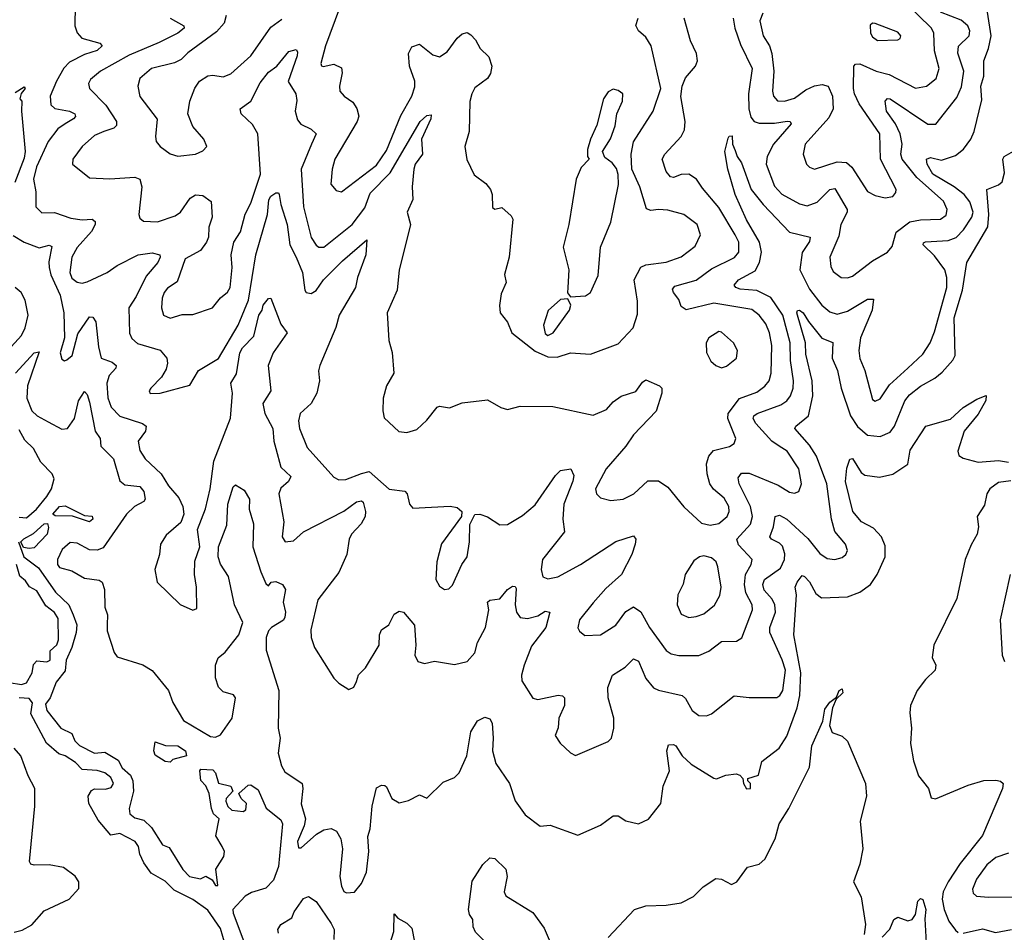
# Model space of a CAD drawing. Extents: x 1268547 to 1425625, y 515768 to 616754.
# Tile 248 of 256: x 1375047 to 1378958, y 532954 to 536579. Entities that reach past the tile are written whole.
import ezdxf

# ---------------------------------------------------------------- set-up
doc = ezdxf.new("R2010")
doc.units = 0

msp = doc.modelspace()

# ---------------------------------------------------------------- linework, layer by layer
at = {"layer": '0CON10XD'}
for points in [[(1377999.4, 536605), (1377987.7, 536575), (1378001.1, 536515), (1378025.2, 536475.2), (1378034.7, 536445), (1378043.2, 536375), (1378038, 536295), (1378041.8, 536275), (1378057.1, 536257.1), (1378085, 536254.7), (1378125, 536267.8), (1378169.7, 536300.3), (1378205, 536316.6), (1378235, 536322), (1378258.1, 536315), (1378275.4, 536275), (1378278.8, 536225), (1378261.4, 536188.6), (1378167.3, 536085), (1378159.5, 536045), (1378172.9, 536005), (1378185, 535992.9), (1378205, 535985.6), (1378295, 536014.8), (1378331.1, 536011.1), (1378353.2, 535993.2), (1378415, 535897.1), (1378445, 535880), (1378485, 535871.5), (1378515, 535877.1), (1378528, 535892), (1378528.9, 535905), (1378466.8, 536025), (1378464, 536125), (1378381.8, 536245), (1378363.8, 536285), (1378358.9, 536305), (1378361.2, 536395), (1378367.1, 536402.9), (1378385, 536403.1), (1378449.4, 536375), (1378501.6, 536361.6), (1378605, 536306.8), (1378650, 536315), (1378687.7, 536345), (1378699.2, 536385), (1378680.8, 536455), (1378678, 536525), (1378669.1, 536545), (1378565, 536647.4)], [(1375267.1, 536635), (1375266, 536555), (1375275, 536527.1), (1375294.4, 536505), (1375366.3, 536486.3), (1375374.5, 536475), (1375355, 536456.6), (1375305, 536440.2), (1375245, 536410.4), (1375223.3, 536386.6), (1375193.6, 536335), (1375168.8, 536275), (1375171.4, 536241.4), (1375186.7, 536226.7), (1375245, 536216.2), (1375266.7, 536205), (1375268.5, 536195), (1375260.9, 536185), (1375227.3, 536165), (1375198.4, 536145), (1375160.3, 536095), (1375114.7, 535994.7), (1375102.4, 535945), (1375110.8, 535895), (1375111.5, 535835), (1375135, 535811.9), (1375185, 535813.7), (1375250.1, 535790.1), (1375295, 535783.4), (1375335, 535786.2), (1375347, 535777), (1375347.1, 535765), (1375332.3, 535737.7), (1375275, 535674.6), (1375253.9, 535635), (1375246.3, 535575), (1375255, 535552.7), (1375275, 535536.9), (1375295, 535532.7), (1375315, 535537.5), (1375395.2, 535574.8), (1375435, 535602.9), (1375517.5, 535645), (1375573.1, 535653.1), (1375603.8, 535645), (1375605.6, 535635), (1375596.2, 535615), (1375549.6, 535560.4), (1375510.5, 535479.5), (1375480.9, 535435), (1375483.4, 535333.4), (1375492.4, 535312.4), (1375515, 535292.3), (1375605, 535266.2), (1375631.5, 535235), (1375634.5, 535215), (1375628.9, 535191.1), (1375610.8, 535159.2), (1375568, 535115), (1375562, 535105), (1375565, 535094.3), (1375605.8, 535095.8), (1375722.9, 535127.1), (1375757.5, 535185), (1375837.5, 535232.5), (1375915.7, 535365), (1375956.5, 535465), (1375985.5, 535645), (1376031.1, 535805), (1376036.8, 535863.2), (1376045, 535877.5), (1376065, 535890.8), (1376075, 535890.8), (1376077.9, 535885), (1376084.3, 535845), (1376109.8, 535765), (1376120.7, 535685), (1376145.2, 535635.2)], [(1376145.2, 535635.2), (1376171.1, 535575), (1376180, 535505), (1376185.8, 535495), (1376205, 535491.8), (1376225, 535502.9), (1376254, 535546), (1376329.2, 535620.8), (1376425.6, 535705), (1376422.8, 535645), (1376389.4, 535555), (1376380.8, 535515), (1376316.8, 535405), (1376303.1, 535356.9), (1376239.4, 535205), (1376234.1, 535184.1), (1376238, 535145), (1376228.2, 535095), (1376204.5, 535055), (1376161.5, 535015), (1376154.2, 534985), (1376158.2, 534955), (1376189.4, 534879.4), (1376295, 534761.4), (1376315, 534751.5), (1376342.7, 534752.7), (1376405, 534776.7), (1376435, 534784.6), (1376515, 534714.1), (1376576.8, 534706.8), (1376586.5, 534695), (1376595.7, 534655), (1376608.3, 534638.3), (1376756.6, 534646.6), (1376785, 534640.8), (1376803.8, 534625), (1376802.5, 534605), (1376723.1, 534496.9), (1376704.1, 534425), (1376700.8, 534355), (1376715, 534328.9), (1376735, 534315.6), (1376751.5, 534318.5), (1376766.7, 534333.3), (1376803.5, 534415), (1376825, 534445.7), (1376834.6, 534505), (1376836, 534574), (1376855, 534614), (1376875, 534614.4), (1376905, 534604.3), (1376955, 534572.9), (1376985, 534574.2), (1377045, 534609.4), (1377095, 534652.1), (1377175, 534768.1), (1377195, 534787.8), (1377236.2, 534795), (1377247.9, 534767.9), (1377244.6, 534745.4), (1377208.4, 534655), (1377205.3, 534595), (1377211.5, 534545), (1377124.2, 534435), (1377119.3, 534395), (1377125, 534366), (1377145, 534357.3), (1377184.6, 534365.4), (1377275.6, 534415), (1377415, 534506.2), (1377485, 534529.2), (1377494.2, 534515), (1377491.9, 534495), (1377478.5, 534455), (1377438, 534375), (1377375, 534319.3), (1377325, 534263.1), (1377271.1, 534195), (1377263.9, 534163.9), (1377270.5, 534150.5), (1377292.5, 534132.5), (1377355, 534135.4), (1377415, 534174.5), (1377455, 534228.2), (1377485, 534246.5), (1377515, 534227.5), (1377549.7, 534165), (1377615, 534073.6), (1377635, 534059.6), (1377665, 534053.9), (1377745, 534053.6), (1377785, 534070.9), (1377835, 534109.1), (1377895, 534110), (1377916.3, 534123.7), (1377958.6, 534235), (1377956.7, 534255), (1377932.3, 534302.3), (1377925.8, 534335), (1377930.6, 534375), (1377953.3, 534415), (1377956.6, 534435), (1377902.5, 534492.5), (1377896.4, 534515), (1377950.3, 534575), (1377958.1, 534605), (1377950.2, 534645), (1377905.2, 534735), (1377901.1, 534758.9), (1377915, 534778), (1377945, 534778.1), (1378059.9, 534729.9), (1378105, 534701.8), (1378125, 534697.8), (1378142, 534705), (1378153.1, 534735), (1378142.4, 534795), (1378095.3, 534865), (1378063.6, 534885), (1378035.2, 534905), (1377971.1, 534975), (1377960.9, 534995), (1377964.1, 535005.9), (1377976.9, 535015), (1378071.2, 535048.8), (1378094.8, 535065.2), (1378109.5, 535085), (1378119.1, 535115), (1378120.4, 535145), (1378108.7, 535225), (1378108, 535295), (1378078.1, 535405), (1378030.7, 535475), (1377975, 535503.3), (1377909.2, 535509.2), (1377892.2, 535515), (1377885.5, 535525), (1377902.5, 535545), (1377968.2, 535581.8), (1377985.8, 535615), (1377994.5, 535655), (1377985.6, 535695), (1377935, 535783.6), (1377889.1, 535885), (1377859.8, 535985), (1377848.5, 536055), (1377861.1, 536108.9), (1377865, 536116.7), (1377877, 536117), (1377879.2, 536085), (1377889.7, 536059.7), (1377897.1, 536035), (1377915, 536010), (1377952.4, 535905), (1378000.3, 535845), (1378104.8, 535734.8), (1378187.8, 535715), (1378185, 535697.5), (1378155.6, 535654.4), (1378145.9, 535585), (1378185, 535508.5), (1378233.3, 535445), (1378265, 535418.2), (1378295, 535409.1), (1378335, 535420.6), (1378415, 535468.2), (1378438.5, 535468.5), (1378433.8, 535425), (1378386.8, 535315), (1378380.9, 535265), (1378385, 535233.8), (1378404.6, 535185), (1378435, 535070), (1378445, 535063.1), (1378465, 535072.9), (1378501.9, 535128.1), (1378574.6, 535195), (1378635, 535250.4), (1378664.3, 535295.7), (1378681.5, 535338.5), (1378729.8, 535515), (1378730.2, 535555), (1378722.3, 535585), (1378680.9, 535640.9), (1378636.4, 535685), (1378637.5, 535692.5), (1378645, 535697.2), (1378735, 535701.6), (1378766.7, 535713.3), (1378795.9, 535744.1), (1378829.2, 535795), (1378835.2, 535815), (1378820.9, 535855), (1378798.4, 535885), (1378759.7, 535915), (1378674.8, 535965), (1378652.2, 536005), (1378648.9, 536025), (1378665, 536030.9), (1378708.8, 536021.2), (1378765, 536039.6), (1378796.8, 536065), (1378825.2, 536104.8), (1378838.1, 536135), (1378869, 536261), (1378865.6, 536315), (1378876.7, 536355), (1378876.5, 536415), (1378895.5, 536464.5), (1378906.3, 536515), (1378891.2, 536608.8)], [(1376317.7, 536625), (1376261.4, 536475), (1376243.3, 536405), (1376245.6, 536395.6), (1376253.4, 536393.4), (1376295, 536401.8), (1376325, 536388.1), (1376328, 536368), (1376317.3, 536315), (1376319.6, 536295), (1376336.5, 536275), (1376371, 536251), (1376386.6, 536226.6), (1376394.2, 536195.8), (1376388.2, 536175), (1376299.2, 536025), (1376289.1, 535985), (1376283.5, 535925), (1376305, 535900), (1376325, 535895.7), (1376465, 536000.9), (1376505, 536059.5), (1376561.2, 536198.8), (1376605.3, 536275), (1376617.4, 536312.6), (1376616.6, 536335), (1376595.3, 536395), (1376591.8, 536445), (1376605, 536470.9), (1376635, 536481.5), (1376688.8, 536438.8), (1376715, 536431.8), (1376745, 536451.5), (1376785, 536505.5), (1376805, 536522.9), (1376825, 536527.5), (1376838.8, 536518.8), (1376858.3, 536498.3), (1376876, 536465), (1376910.9, 536430.9), (1376922.3, 536395), (1376918, 536365), (1376906.2, 536345), (1376855, 536308.1), (1376842.7, 536285), (1376835.7, 536254.3), (1376832.5, 536135), (1376815.6, 536075), (1376823.7, 536023.7), (1376852.6, 535962.6), (1376898.3, 535928.3), (1376917.5, 535905), (1376924.4, 535885), (1376925, 535832.5), (1376935, 535826.7), (1376962.5, 535832.5), (1376999.3, 535799.3), (1377006.1, 535786.1), (1376991.4, 535635), (1376972.7, 535567.3), (1376979.4, 535535), (1376959.7, 535490.3), (1376953.1, 535443.1), (1376956.1, 535415), (1376985, 535377.1), (1377001.9, 535335), (1377095, 535262), (1377145, 535240.4), (1377181.7, 535238.3), (1377235, 535255.8), (1377315, 535250), (1377425, 535291.1), (1377484.7, 535355.3), (1377501.3, 535408.7), (1377500.9, 535460.9), (1377488.2, 535545), (1377515, 535596.4), (1377534.7, 535605.3), (1377615, 535615.9), (1377675, 535637.5), (1377730.6, 535679.4), (1377751.2, 535725), (1377737.9, 535765), (1377685.7, 535805), (1377621.7, 535821.7), (1377585, 535825.3), (1377555, 535820.7), (1377537.6, 535827.6), (1377511, 535915), (1377479.5, 535985), (1377475.7, 536045), (1377485.6, 536094.4), (1377563.6, 536215), (1377594, 536305), (1377555.4, 536475.4), (1377535, 536510), (1377504.7, 536534.7), (1377494.5, 536555.5), (1377503.5, 536585)], [(1377881.4, 536585), (1377887.8, 536545), (1377910.7, 536480.7), (1377957, 536385), (1377942.7, 536285), (1377943.2, 536225), (1377951.9, 536191.9), (1377964.8, 536174.8), (1377985, 536167.6), (1378045, 536167.6), (1378096.1, 536176.1), (1378107.5, 536175), (1378112.3, 536165), (1378041.2, 536085), (1378015.8, 536035), (1378012.6, 536005), (1378045, 535917.5), (1378075, 535885.8), (1378145, 535848), (1378175, 535840), (1378215, 535854.7), (1378265, 535904), (1378285, 535908.5), (1378333.8, 535825), (1378334.7, 535815), (1378309.2, 535765), (1378301.4, 535718.6), (1378265.3, 535635), (1378268.9, 535598.9), (1378278.7, 535578.7), (1378310, 535555), (1378335, 535553.1), (1378355, 535559.6), (1378435, 535621.5), (1378494.1, 535655.9), (1378512.5, 535677.5), (1378529.2, 535735), (1378583.6, 535776.4), (1378625, 535784.3), (1378705, 535786), (1378727.1, 535802.9), (1378731.6, 535825), (1378717.5, 535857.5), (1378611.5, 535951.5), (1378552.3, 536025), (1378547, 536045), (1378553, 536085), (1378545.2, 536125), (1378525.6, 536165.6), (1378491, 536215), (1378484.6, 536255), (1378494, 536266), (1378505, 536264.5), (1378655, 536164.5), (1378685.8, 536164.2), (1378769.7, 536270.3), (1378787.8, 536312.2), (1378797.8, 536375), (1378773.5, 536446.5), (1378776.7, 536473.3), (1378818.7, 536515), (1378821.6, 536535), (1378813.9, 536555), (1378787.5, 536577.5), (1378705, 536609.5)], [(1375644.6, 536584.6), (1375699.6, 536555), (1375700.8, 536545), (1375675, 536525.3), (1375601.9, 536488.1), (1375481.9, 536438.1), (1375368.9, 536375), (1375328.8, 536341.2), (1375320, 536325), (1375324.5, 536305), (1375389.1, 536239.1), (1375431.5, 536175), (1375431.5, 536158.5), (1375421.9, 536148.1), (1375381.2, 536135), (1375345, 536118.8), (1375295.7, 536075), (1375258, 536025), (1375256.7, 536005), (1375325, 535950.6), (1375405, 535946.2), (1375505, 535953.2), (1375525, 535945.5), (1375532.7, 535915), (1375521.1, 535805), (1375525, 535791.2), (1375538.5, 535778.5), (1375595, 535776.2), (1375665, 535800), (1375686.2, 535815), (1375725, 535870.5), (1375745, 535883.5), (1375775, 535881.2), (1375807.3, 535857.3), (1375812.3, 535795), (1375798.9, 535755), (1375796.9, 535715), (1375789.6, 535695), (1375765, 535662.2), (1375705, 535629.2), (1375672.5, 535537.5), (1375635, 535512.1), (1375621.6, 535495), (1375613.3, 535473.3), (1375610.4, 535435), (1375618, 535405), (1375645, 535393.3), (1375692.7, 535407.3), (1375735, 535407.5), (1375812.9, 535435), (1375845, 535474.4), (1375873.2, 535496.8), (1375883.3, 535515), (1375891.8, 535595), (1375887.5, 535645), (1375897.6, 535695), (1375923.9, 535736.1), (1375943, 535807), (1375965, 535850), (1376003.7, 535965), (1375993.7, 536125), (1375972.3, 536162.3), (1375926.5, 536205), (1375923.1, 536225), (1375966.1, 536255), (1376002, 536328), (1376035, 536370), (1376068.5, 536395), (1376117, 536453), (1376145, 536461.1), (1376151.2, 536451.2), (1376149.5, 536435), (1376113.7, 536333.7), (1376144.6, 536284.6), (1376148.3, 536258.3), (1376142.2, 536215), (1376151.2, 536181.2), (1376164.4, 536164.4), (1376205, 536144.5), (1376224.4, 536125), (1376205.9, 536084.1), (1376165.8, 535985), (1376174.2, 535835), (1376205, 535714.4), (1376225, 535683.6), (1376236, 535676), (1376255, 535675.4), (1376367.8, 535765), (1376417.9, 535832.1), (1376440.1, 535889.9), (1376519.5, 535970.5), (1376638.7, 536175), (1376665, 536198.5), (1376681.2, 536201.2), (1376681.1, 536185), (1376643.8, 536105), (1376647.8, 536045), (1376618.8, 536005), (1376612.7, 535985), (1376606.2, 535915), (1376608.9, 535865), (1376586.7, 535815), (1376600, 535765), (1376582.7, 535695), (1376554.4, 535585), (1376547.1, 535505), (1376507.3, 535415), (1376513.3, 535305), (1376527, 535257), (1376532.9, 535175), (1376504.3, 535125), (1376490.6, 535075), (1376489.2, 535025), (1376495, 534997.5), (1376552.7, 534942.7), (1376585, 534939.2), (1376625, 534951.4), (1376665, 534988.6), (1376705, 535040), (1376715, 535044.2), (1376755, 535037.5), (1376805, 535057.5), (1376905, 535069.1), (1376958.7, 535038.7), (1376985, 535030.6), (1377035.8, 535044.2), (1377165, 535042.2), (1377325, 535008.5), (1377378.8, 535031.2), (1377405, 535060.7), (1377436.8, 535083.2), (1377495, 535102.5), (1377521.4, 535138.6), (1377535, 535147.8), (1377588.8, 535125), (1377597.5, 535115), (1377598.5, 535095), (1377575.7, 535024.3), (1377485, 534930), (1377454.7, 534885), (1377377, 534795), (1377334.7, 534715), (1377338.9, 534695), (1377355, 534680), (1377395, 534669.5), (1377445, 534674.5), (1377486.7, 534695), (1377542.9, 534747.1), (1377585, 534747.5), (1377621.5, 534721.5), (1377685, 534644), (1377755, 534578.8), (1377790.6, 534570.6), (1377825, 534577.3), (1377858.2, 534605), (1377865.8, 534625), (1377864.7, 534645), (1377845, 534678.8), (1377803.9, 534713.9), (1377788.9, 534735), (1377778.2, 534775), (1377775.7, 534815), (1377785.3, 534845), (1377802.9, 534867.1), (1377866.3, 534883.7), (1377885.7, 534895), (1377892.5, 534915), (1377860.5, 534995), (1377861.9, 535015), (1377906.2, 535073.8), (1377975, 535098.8), (1378007, 535123), (1378024.7, 535145), (1378031.9, 535175), (1378034.8, 535285), (1378025.2, 535335), (1378010.6, 535370.6), (1377985, 535405.4), (1377955, 535428.4), (1377805, 535452.9), (1377695, 535426.7), (1377675, 535440), (1377665, 535467.5), (1377643.8, 535495), (1377640.8, 535509.2), (1377649.4, 535520.6), (1377735, 535543.7), (1377795, 535588.9), (1377886.1, 535633.9), (1377903.8, 535655), (1377904.1, 535695), (1377889.2, 535725), (1377825, 535833.6), (1377759.5, 535909.5), (1377735.3, 535945.3), (1377705.3, 535965.3), (1377675, 535963.9), (1377645, 535951.5), (1377632.5, 535955), (1377615.9, 535975.9), (1377600, 536025), (1377610.5, 536045), (1377674.5, 536115), (1377688, 536142), (1377691.3, 536175), (1377674.1, 536274.1), (1377679.1, 536315), (1377692, 536348), (1377731.8, 536395), (1377740.3, 536415), (1377735.8, 536445), (1377712, 536495), (1377686.1, 536585)], [(1375867.8, 536595), (1375859.5, 536565), (1375829.3, 536530.7), (1375715, 536447.3), (1375688.8, 536421.2), (1375662.1, 536407.9), (1375570.8, 536385), (1375524.6, 536345), (1375516.9, 536315), (1375525, 536274), (1375593.6, 536183.6), (1375586.4, 536115), (1375589.5, 536095), (1375605, 536075.7), (1375645, 536045.7), (1375675, 536036.9), (1375745.4, 536044.6), (1375775, 536058), (1375791.2, 536075), (1375778.1, 536105), (1375734.6, 536154.6), (1375715.6, 536205), (1375723.3, 536255), (1375743.3, 536306.7), (1375761.9, 536335), (1375795, 536355.5), (1375815, 536358.9), (1375855, 536352.1), (1375886.6, 536363.4), (1375965, 536435.5), (1376045, 536549.3), (1376088.8, 536581.2)], [(1378455, 536496.9), (1378535, 536498.8), (1378545, 536503.8), (1378547.5, 536515), (1378535, 536530), (1378445, 536564.3), (1378434.3, 536565.7), (1378425, 536557.5), (1378427.5, 536525), (1378435, 536511.4), (1378455, 536496.9)], [(1375029.5, 536289.5), (1375065, 536312.5), (1375068.8, 536305), (1375053.6, 536286.4), (1375047.5, 536265), (1375055.7, 536255), (1375054.2, 536215), (1375069.5, 536055), (1375065, 536028.8), (1375027.4, 535932.6)], [(1377235, 535477.5), (1377295, 535482), (1377314.1, 535495.9), (1377345, 535563.3), (1377354.6, 535675), (1377395.9, 535774.1), (1377426.2, 535923.8), (1377425, 535963.8), (1377417.4, 535987.4), (1377400.4, 536010.4), (1377371.7, 536031.7), (1377362.5, 536055), (1377393.9, 536106.1), (1377412.7, 536157.3), (1377419.2, 536205), (1377441.2, 536255), (1377442.5, 536285), (1377425, 536297.5), (1377405, 536302.5), (1377385, 536292.5), (1377366.7, 536265), (1377340.5, 536159.5), (1377314.2, 536105), (1377303.3, 536063.3), (1377303.3, 536035), (1377310, 536025), (1377277.9, 535992.1), (1377257.5, 535945), (1377228.8, 535765), (1377205.8, 535675), (1377228.6, 535585), (1377224, 535515), (1377223.8, 535493.8), (1377235, 535477.5)], [(1378185, 534889.1), (1378126.4, 534955), (1378130.5, 534965), (1378181.2, 535005), (1378197.6, 535085), (1378194.8, 535145), (1378170.2, 535250.2), (1378168.5, 535295), (1378134.4, 535415), (1378136.7, 535423.3), (1378145, 535425.4), (1378160, 535415), (1378180.2, 535380.2), (1378234.1, 535314.1), (1378277.3, 535297.3), (1378274.2, 535235), (1378295.2, 535185.2), (1378310.8, 535115), (1378347.8, 535005), (1378375, 534963.3), (1378415, 534929), (1378465, 534923.1), (1378505, 534940.9), (1378521.6, 534965), (1378563.8, 535065), (1378581.8, 535088.2), (1378625, 535123.7), (1378683.1, 535155), (1378711.3, 535178.7), (1378753.9, 535226.1), (1378763.4, 535245), (1378759.7, 535395), (1378791.8, 535505), (1378809.1, 535615), (1378893.5, 535756.5), (1378897.3, 535805), (1378888.6, 535905), (1378935, 535923.4), (1378949.3, 535935), (1378959.2, 535970.9), (1378953, 536025), (1378958.2, 536035), (1378995, 536057.3)], [(1375022, 535722), (1375064.8, 535694.8), (1375125, 535673.2), (1375165, 535683.1), (1375175, 535677.5), (1375162.5, 535617.5), (1375164, 535595), (1375171.4, 535565), (1375208.7, 535485), (1375222.3, 535415), (1375225.6, 535315), (1375208.7, 535255), (1375215, 535230), (1375225, 535224.5), (1375235, 535227.5), (1375255.3, 535245), (1375278.5, 535331.5), (1375325, 535398), (1375337.4, 535397.4), (1375349.1, 535379.1), (1375359.9, 535280.1), (1375370.5, 535235), (1375415, 535218.4), (1375430, 535205), (1375429.1, 535195), (1375403.1, 535165), (1375392.9, 535135), (1375397, 535077), (1375410.1, 535040.1), (1375445, 535004.7), (1375535.3, 534975.3), (1375549.4, 534965), (1375546.4, 534945), (1375518.5, 534905), (1375525, 534867.5), (1375546.2, 534835), (1375609.2, 534775), (1375638, 534728), (1375679.2, 534679.2), (1375695.4, 534645), (1375698.8, 534615), (1375687.8, 534582.2), (1375628.8, 534531.2), (1375606, 534495), (1375602, 534455), (1375584.3, 534395), (1375592.9, 534345), (1375685, 534256), (1375735, 534233.8), (1375750.5, 534239.5), (1375750, 534325), (1375741.4, 534375), (1375742.5, 534427.5), (1375762.5, 534485), (1375753.3, 534553.3), (1375785, 534636.2), (1375804.1, 534715), (1375818.6, 534825), (1375884.3, 534995.7), (1375892.2, 535095), (1375885.4, 535135), (1375908.1, 535171.9), (1375921.6, 535255), (1375932.6, 535275), (1375978, 535322), (1375996.8, 535405), (1376011.1, 535425), (1376015, 535445.5), (1376035, 535471.2), (1376045, 535472.5), (1376085, 535370), (1376110, 535335), (1376054.4, 535255), (1376034.6, 535205.4), (1376044.5, 535105), (1376013.5, 535055), (1376020.8, 535015), (1376053.5, 534955), (1376056.6, 534905), (1376065.3, 534875), (1376085, 534801.9), (1376123.8, 534765), (1376115.3, 534745), (1376085, 534718.1), (1376077.2, 534695), (1376096.7, 534585), (1376089.6, 534525), (1376102, 534505), (1376135, 534509.1), (1376175, 534544.6), (1376335, 534626.7), (1376385, 534663.8), (1376405, 534668.1), (1376412.1, 534662.1), (1376421.1, 534625), (1376419.6, 534605), (1376403.3, 534576.7), (1376365.4, 534535), (1376356.4, 534515), (1376346.8, 534455), (1376315, 534382.7), (1376231.9, 534275), (1376204.4, 534155), (1376205.6, 534125), (1376218.9, 534085), (1376295, 533963.8), (1376315, 533943.3), (1376355, 533918.8), (1376375, 533928), (1376385, 533950), (1376393.7, 533976.3), (1376420.5, 534005), (1376475.4, 534095), (1376476.8, 534135), (1376484.5, 534155), (1376514.2, 534175), (1376535, 534218), (1376555, 534230), (1376572, 534225), (1376615, 534174), (1376620.7, 534095), (1376616.4, 534055), (1376628.9, 534028.9), (1376655, 534021.9), (1376695, 534030.6), (1376775, 534018.1), (1376825, 534030), (1376855.6, 534064.4), (1376866.1, 534105), (1376897.5, 534165), (1376911.3, 534235), (1376905.7, 534265), (1376915, 534273.1), (1376955, 534279.1), (1376984.4, 534315), (1377005, 534328.2), (1377015, 534328.1), (1377019.2, 534319.2), (1377015.4, 534255), (1377020.9, 534225), (1377035, 534204.4), (1377065, 534200.4), (1377105, 534210.9), (1377135, 534228.9), (1377153.8, 534225), (1377136.8, 534165), (1377080, 534090), (1377051.2, 534015), (1377040.8, 533975), (1377042.2, 533952.2), (1377085, 533884), (1377105, 533878.1), (1377185.6, 533895.6), (1377203, 533893), (1377210.8, 533885), (1377211.9, 533855), (1377189.2, 533805), (1377186.1, 533766.1), (1377174.2, 533735), (1377193.8, 533705), (1377235, 533666.2), (1377255, 533656), (1377385, 533712), (1377398, 533725), (1377406.9, 533765), (1377407.5, 533805), (1377384.6, 533885), (1377383.8, 533926.2), (1377402.5, 533975), (1377452.3, 534007.7), (1377485, 534040.6), (1377505, 534030.6), (1377535, 533961.5), (1377564.4, 533925), (1377585.3, 533915.3), (1377678.8, 533895), (1377692.2, 533882.2), (1377718.9, 533835), (1377745, 533814.5), (1377775, 533813.8), (1377795, 533821.2), (1377885, 533892.9), (1377945, 533886.5), (1378055, 533887.1), (1378067.1, 533895), (1378078.4, 533915), (1378089.6, 533995), (1378076.6, 534036.6), (1378026.9, 534145), (1378026.5, 534165), (1378050.2, 534225), (1378047.3, 534255), (1378036.7, 534276.7), (1378005, 534313.2), (1377998.8, 534335), (1378005.9, 534355), (1378069.2, 534400.8), (1378085.2, 534435), (1378086.6, 534456.6), (1378077.1, 534487.1), (1378065, 534500), (1378033.6, 534515), (1378027.7, 534525), (1378042.2, 534565), (1378047.8, 534605), (1378065, 534611.3), (1378095, 534594.7), (1378178, 534518), (1378225, 534458.6), (1378255, 534439.2), (1378285, 534434.4), (1378315, 534443.1), (1378329.2, 534455), (1378335, 534470), (1378327.8, 534495), (1378285.6, 534545.6), (1378272.1, 534595), (1378253.9, 534735), (1378212.8, 534845), (1378185, 534889.1)], [(1374944.5, 535205.5), (1375054, 535325), (1375068.6, 535355), (1375081.2, 535405), (1375069.2, 535465), (1375053.2, 535495), (1375029.1, 535515)], [(1377145, 535324), (1377166, 535335), (1377230.8, 535425), (1377236, 535445), (1377225, 535470), (1377195, 535468), (1377146.6, 535423.4), (1377128, 535365), (1377135, 535332.5), (1377145, 535324)], [(1377835, 535195.7), (1377855, 535202.5), (1377894.3, 535235), (1377898.9, 535265), (1377882.5, 535295), (1377835, 535338), (1377825, 535340.8), (1377784.4, 535315), (1377774.4, 535295), (1377775, 535257.5), (1377792.6, 535222.6), (1377812, 535205), (1377835, 535195.7)], [(1375030.9, 535175), (1375104.7, 535255), (1375125, 535260), (1375078.8, 535125), (1375075.3, 535075), (1375095, 535024.6), (1375116.4, 535005), (1375161, 534981)], [(1375161, 534981), (1375215, 534952.5), (1375236.7, 534955), (1375265, 534994.3), (1375280.9, 535065), (1375305, 535102), (1375315, 535090.8), (1375325, 535060), (1375347.4, 534945), (1375366.8, 534915), (1375369.1, 534885), (1375419.7, 534835), (1375445, 534747.5), (1375465, 534731.2), (1375524.8, 534724.8), (1375540.8, 534705), (1375546, 534675), (1375540.9, 534665), (1375503.2, 534645), (1375471.8, 534615), (1375379.3, 534480.7), (1375355, 534471.8), (1375325, 534473.4), (1375275, 534499.7), (1375248.3, 534501.7), (1375216.2, 534475), (1375198, 534435), (1375197.5, 534415), (1375205, 534402.3), (1375255, 534390.3), (1375305, 534360), (1375363.2, 534353.2), (1375375.4, 534345), (1375384.1, 534315), (1375385.8, 534245.8), (1375396.7, 534215), (1375394.2, 534175.8), (1375395, 534151.2), (1375422.7, 534065), (1375435, 534048.1), (1375536.5, 534016.5), (1375574, 533994), (1375638.6, 533915), (1375656.2, 533866.2), (1375698.1, 533795), (1375805, 533731.5), (1375825, 533729.2), (1375845, 533738.8), (1375891, 533805), (1375904.7, 533884.7), (1375896.8, 533896.8), (1375855, 533909.7), (1375837, 533927), (1375825.7, 533965), (1375825.5, 534015), (1375836.1, 534043.9), (1375863, 534067), (1375918.1, 534135), (1375933.2, 534185), (1375900.3, 534255), (1375877, 534367), (1375845, 534416.7), (1375835.6, 534445), (1375837.6, 534485), (1375870.5, 534570.5), (1375874.3, 534655), (1375895, 534723.8), (1375905, 534731.2), (1375939.5, 534709.5), (1375960.6, 534675), (1375958.5, 534635), (1375976, 534576), (1375973.8, 534485), (1376005.7, 534385.7), (1376025, 534340), (1376035, 534330), (1376046.7, 534345), (1376065, 534347.5), (1376091.9, 534335), (1376103.1, 534315), (1376093.3, 534265), (1376103.3, 534225), (1376100.6, 534205), (1376095, 534193.6), (1376047.7, 534165), (1376035, 534150.8), (1376026.5, 534125), (1376025.8, 534075), (1376076.2, 533915), (1376074.2, 533765), (1376082.1, 533725), (1376073.8, 533665), (1376087.5, 533615), (1376101.1, 533591.1), (1376169.2, 533545), (1376172.5, 533525), (1376165.8, 533464.2), (1376183.1, 533405), (1376177, 533377), (1376150.5, 533315), (1376155, 533290), (1376165, 533288.8), (1376226.6, 533343.4), (1376255, 533360.8), (1376285, 533365.8), (1376306.2, 533355), (1376322.5, 533325), (1376329.2, 533285), (1376318.6, 533175), (1376325, 533137.5), (1376335, 533116.2), (1376345, 533110), (1376377.1, 533112.9), (1376405, 533148), (1376425, 533192.5), (1376434, 533275), (1376430.8, 533335), (1376440, 533365), (1376447.2, 533455), (1376465, 533528), (1376485, 533538), (1376497.3, 533537.3), (1376505, 533532), (1376525.3, 533485.3), (1376555, 533468.1), (1376592, 533478), (1376635, 533500), (1376665, 533486.7), (1376729.5, 533550.5), (1376775, 533568.8), (1376793.3, 533586.7), (1376823.5, 533655), (1376839.6, 533750.4), (1376865.6, 533794.4), (1376895, 533808), (1376915, 533801.2), (1376924.4, 533784.4), (1376927.8, 533725), (1376925.2, 533675), (1376939.1, 533625), (1376993.3, 533545), (1377015, 533475.6), (1377055, 533421.1), (1377115, 533375.5), (1377155, 533380), (1377265, 533339.2), (1377355, 533378.8), (1377405, 533416), (1377425, 533416), (1377455, 533396), (1377505, 533384.2), (1377545, 533403.8), (1377594.5, 533465.5), (1377603.1, 533535), (1377628.2, 533595), (1377618.1, 533675), (1377625, 533698), (1377645, 533700), (1377653.3, 533695), (1377679.4, 533655), (1377715, 533621.1), (1377805, 533566.2), (1377815, 533564), (1377851.9, 533578.1), (1377893.8, 533583.8), (1377908.3, 533578.3), (1377920, 533565), (1377922.5, 533545), (1377935, 533523.3), (1377950, 533525), (1377950, 533545), (1377940, 533555), (1377940, 533565), (1377982.5, 533577.5), (1377995, 533632.5), (1378019.7, 533650.3), (1378064.3, 533685), (1378095, 533733.1), (1378135.1, 533844.9), (1378146.3, 533895), (1378149.6, 533985), (1378121.9, 534135), (1378132.6, 534295), (1378128.2, 534325), (1378136.1, 534345), (1378155, 534370.6), (1378165, 534367.5), (1378185, 534346.2), (1378209.7, 534299.7), (1378232.5, 534282.5), (1378335, 534286.7), (1378385, 534305.3), (1378426.7, 534335), (1378454, 534375), (1378485.3, 534445), (1378485, 534488.8), (1378470, 534525), (1378438.8, 534558.8), (1378390.6, 534585), (1378357.2, 534625), (1378328.2, 534745), (1378332.7, 534797.3), (1378345, 534832.9), (1378355, 534836.4), (1378390, 534780), (1378405, 534769.2), (1378462.1, 534762.1), (1378516.1, 534773.9), (1378575, 534813.3), (1378585, 534868.8), (1378646.7, 534965), (1378745, 534992), (1378795, 535038.1), (1378848.8, 535071.2), (1378886.1, 535086.1), (1378885, 535066.2), (1378855, 535012.3), (1378799.4, 534945), (1378774.4, 534865), (1378777.9, 534847.9), (1378795, 534836.9), (1378855, 534821.1), (1378935, 534828), (1378975, 534821.2)], [(1375045, 534603), (1375075, 534600.8), (1375114.1, 534635), (1375155.1, 534684.9), (1375174.1, 534715.9), (1375183.7, 534755), (1375175.8, 534775), (1375130.8, 534820.8), (1375101.6, 534875), (1375068.1, 534908.1), (1375045, 534949.2)], [(1378985, 534747.1), (1378935, 534741.2), (1378901.2, 534715), (1378888.8, 534695), (1378879.1, 534650.9), (1378850, 534605), (1378855.5, 534564.5), (1378851.1, 534535), (1378826.5, 534493.5), (1378803.2, 534435), (1378769.8, 534280.2), (1378678.6, 534095), (1378671.9, 534045), (1378685.8, 534015), (1378684.3, 533995.7), (1378645, 533958), (1378612.5, 533915), (1378585.8, 533855), (1378582.5, 533825), (1378590, 533765), (1378585.8, 533704.2), (1378597.1, 533635), (1378617.1, 533575), (1378656.7, 533525), (1378667.5, 533487.5), (1378685, 533484.6), (1378815, 533538.5), (1378877.1, 533557.1), (1378925, 533558), (1378943.9, 533553.9), (1378953.3, 533545), (1378950.8, 533525), (1378871.2, 533338.8), (1378783.4, 533226.6), (1378735.3, 533155), (1378715.6, 533114.4), (1378711.9, 533085), (1378719.1, 533045), (1378737.8, 532997.8), (1378765, 532962.2), (1378775, 532953.5)], [(1375325, 534584.1), (1375257.3, 534607.3), (1375188.3, 534608.3), (1375178.9, 534615), (1375205, 534644.7), (1375228.3, 534648.3), (1375305, 534608.9), (1375335, 534607.5), (1375338.1, 534595), (1375325, 534584.1)], [(1375085, 534477.8), (1375062, 534482), (1375052, 534505), (1375063.1, 534516.9), (1375102.5, 534537.5), (1375145, 534576.1), (1375157.4, 534577.4), (1375162.2, 534562.2), (1375156.2, 534535), (1375105, 534481.5), (1375085, 534477.8)], [(1375042.1, 534505), (1375063.5, 534445), (1375121.9, 534401.9), (1375189.2, 534305), (1375242.2, 534255), (1375260.3, 534215), (1375273.8, 534175), (1375271.6, 534145), (1375254.4, 534085), (1375231.4, 534035), (1375228, 533992), (1375192.1, 533947.9), (1375168.5, 533885), (1375149.8, 533860.2), (1375155.6, 533835), (1375211.3, 533765), (1375254, 533744), (1375267, 533715), (1375285, 533695.8), (1375345, 533665.9), (1375385, 533668.8), (1375438.2, 533638.2), (1375455, 533606.7), (1375488, 533578), (1375497.1, 533555), (1375498.9, 533515), (1375482.8, 533445), (1375485.3, 533425), (1375505, 533408.9), (1375539.9, 533399.9), (1375570.5, 533370.5), (1375615, 533301.2), (1375640.8, 533290.8), (1375695, 533203.9), (1375722.3, 533175), (1375765, 533166.7), (1375786.4, 533176.4), (1375812, 533162), (1375825, 533140), (1375835, 533140), (1375826.2, 533205), (1375858.8, 533255), (1375861.2, 533275), (1375851.2, 533295), (1375827, 533337), (1375840, 533405), (1375817.5, 533425), (1375808.8, 533445), (1375800, 533505), (1375786.1, 533536.1), (1375767.5, 533557.5), (1375762.5, 533595), (1375767.5, 533602.5), (1375815, 533599.2), (1375825, 533587.5), (1375836.7, 533546.7), (1375886.2, 533535), (1375893.3, 533515), (1375867.5, 533485), (1375866.2, 533475), (1375874.2, 533454.2), (1375889.5, 533439.5), (1375935, 533434), (1375945, 533440), (1375948.8, 533465), (1375926.7, 533485), (1375917.5, 533505), (1375955, 533538.8), (1375965, 533540), (1375995, 533520), (1376026.7, 533446.7), (1376085, 533400), (1376091.5, 533385), (1376074.7, 533215), (1376055, 533161.5), (1376025, 533128.9), (1375968.1, 533111.9), (1375942.3, 533097.7), (1375894.4, 533045), (1375895, 533030), (1375950, 532885)], [(1375005, 533945.8), (1375055, 533937.7), (1375074.7, 533945.3), (1375096.9, 533985), (1375102, 534018), (1375115, 534032.5), (1375155, 534027.8), (1375167.8, 534035), (1375168.1, 534071.9), (1375194.5, 534095.5), (1375202, 534115), (1375199.8, 534199.8), (1375185, 534224.8), (1375150.9, 534250.9), (1375115, 534310.4), (1375085.8, 534325.8), (1375070.5, 534350.5), (1375048.5, 534368.5), (1375034.9, 534414.9)], [(1377705, 534204.6), (1377735, 534207.9), (1377765, 534219.5), (1377807.1, 534252.9), (1377828.7, 534291.3), (1377833.1, 534325), (1377820.8, 534405), (1377813.8, 534425), (1377795, 534441.2), (1377765, 534448.8), (1377747.5, 534445), (1377725, 534430), (1377690.8, 534375), (1377682.8, 534337.2), (1377661.9, 534295), (1377658.5, 534255), (1377675, 534217.1), (1377705, 534204.6)], [(1378981.9, 534375), (1378942.1, 534195), (1378949.5, 534055), (1378959.1, 534029.1)], [(1377385, 532933.3), (1377490, 533045), (1377535, 533059.4), (1377615, 533061.4), (1377675, 533071.2), (1377723.6, 533096.4), (1377762.5, 533135), (1377812.5, 533167.5), (1377835.5, 533165.5), (1377875, 533143.8), (1377896.2, 533155), (1377937.8, 533212.2), (1377985, 533224), (1378007.4, 533245), (1378048.1, 533325), (1378064.7, 533385), (1378103.1, 533445), (1378185, 533609.2), (1378193.4, 533695), (1378237.8, 533792.2), (1378245, 533840.8), (1378265, 533868.5), (1378291.7, 533888.3), (1378301.8, 533915), (1378315, 533921.1), (1378316.7, 533905), (1378290.3, 533879.7), (1378275.5, 533845), (1378264, 533775), (1378275, 533747.5), (1378315, 533732.5), (1378335, 533712.5), (1378406.9, 533545), (1378411.2, 533495), (1378386.2, 533395), (1378396.5, 533285), (1378384.2, 533224.2), (1378360, 533155), (1378390, 533095), (1378406.7, 532985), (1378401.2, 532945)], [(1375864, 532905), (1375845, 532969.1), (1375795, 533041.2), (1375735, 533084.8), (1375660.8, 533120.8), (1375625, 533156.7), (1375569.2, 533189.2), (1375539.8, 533229.8), (1375524, 533264), (1375519.8, 533295), (1375506.5, 533315), (1375445, 533346.5), (1375409.3, 533339.3), (1375359.5, 533399.5), (1375321.7, 533465), (1375319.7, 533495), (1375333.1, 533516.9), (1375345, 533523.5), (1375388.2, 533521.8), (1375410.6, 533529.4), (1375419.4, 533545), (1375409.2, 533569.2), (1375385, 533586.8), (1375355, 533596.1), (1375295, 533600), (1375268.6, 533628.6), (1375228.4, 533655), (1375203.4, 533663.4), (1375153.8, 533705), (1375091.7, 533821.7), (1375097.8, 533865), (1375085, 533882.8), (1375045, 533885.8)], [(1375025.8, 532954.2), (1375057.8, 532962.2), (1375095, 532983), (1375145, 533038.5), (1375244.4, 533085), (1375281.8, 533128.2), (1375282.5, 533155), (1375267.4, 533177.4), (1375221.1, 533211.1), (1375165, 533222.1), (1375105, 533220), (1375092, 533225), (1375085.7, 533235), (1375107, 533455), (1375107.3, 533525), (1375080.9, 533575), (1375052.1, 533655), (1375024.7, 533684.7)], [(1375645, 533630), (1375625, 533632.5), (1375585, 533657.5), (1375580, 533675), (1375585, 533710), (1375626.2, 533696.2), (1375675, 533694.2), (1375706.2, 533675), (1375710, 533655), (1375655, 533640), (1375645, 533630)], [(1376926.5, 532885), (1376857.3, 532955), (1376848.6, 532975), (1376847.1, 533005), (1376834.6, 533024.6), (1376830.5, 533045), (1376845, 533156.7), (1376887.1, 533222.9), (1376915, 533250), (1376935, 533247.5), (1376978, 533205), (1376984.2, 533175), (1376971.4, 533115), (1376978.3, 533098.3), (1377085, 533032.5), (1377130.4, 532970.4), (1377166.4, 532886.4)], [(1378975, 533268.2), (1378925, 533250.6), (1378888.7, 533221.3), (1378847.6, 533165), (1378832.3, 533125), (1378835, 533108.8), (1378848, 533098), (1378895, 533093.8), (1379015, 533094.6)], [(1376075, 532950), (1376073.1, 532965), (1376085, 532985.5), (1376128.3, 533011.7), (1376137.1, 533035), (1376175, 533088.5), (1376195, 533096.7), (1376225, 533075.7), (1376285, 532988.9), (1376295.9, 532965), (1376295.8, 532925)], [(1378473.3, 532935), (1378504.1, 532965.9), (1378520, 533005), (1378535, 533013.8), (1378575, 532998.8), (1378592.5, 533005), (1378606.2, 533025), (1378615, 533077.5), (1378625, 533088.8), (1378635, 533083.8), (1378646.1, 533045), (1378643, 533007), (1378650.5, 532865)], [(1376518.9, 532911.1), (1376533, 532957), (1376535, 533027.5), (1376550, 533010), (1376585, 532990), (1376605, 532970), (1376615.5, 532915.5)], [(1378795, 532950.9), (1378872.4, 532967.6), (1378923.5, 532953.5), (1378986.7, 532965)]]:
    msp.add_lwpolyline(points, dxfattribs=at)

doc.saveas('drawing.dxf')
